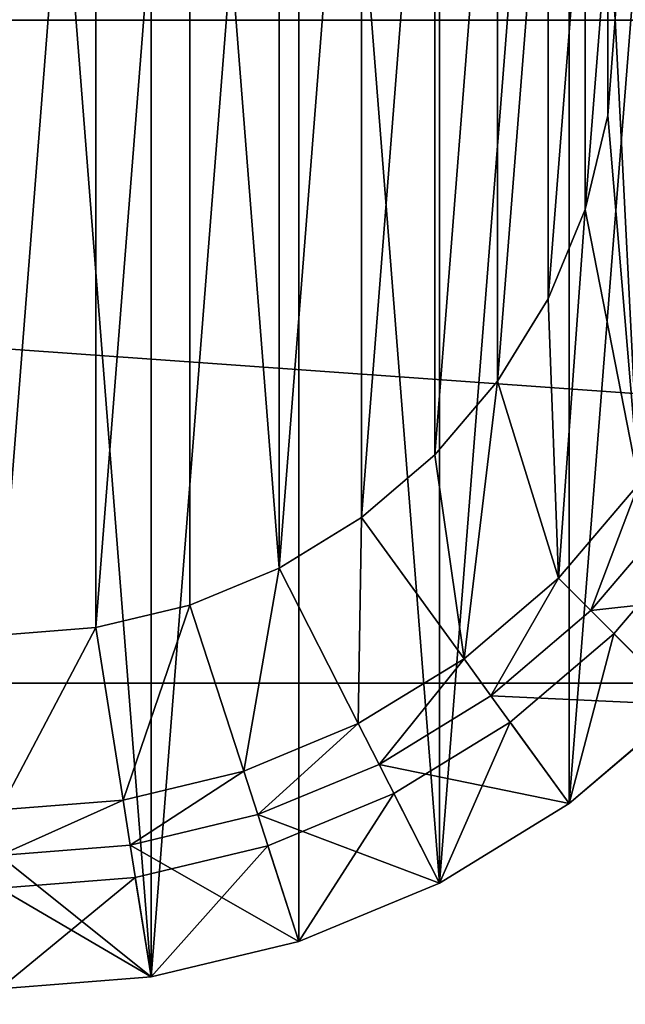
# Model space of a CAD drawing. Header units: centimetres. Extents: x -10.9 to 10.9, y -7.2 to 7.2.
# Tile 23 of 48: x 0.073 to 0.762, y -0.34 to 0.781. Entities that reach past the tile are written whole.
import ezdxf

# ---------------------------------------------------------------- set-up
doc = ezdxf.new("R2010")
doc.units = ezdxf.units.CM
doc.header["$LTSCALE"] = 2.54
doc.layers.get('0').update_dxf_attribs({"true_color": 0xff5454})

# ---------------------------------------------------------------- blocks, each defined once
blk = doc.blocks.new('Komponent#1')
at = {"color": 253, "true_color": 0x999999}
for p, q in [((1.8045, 1.1035), (1.7959, 0.9939)), ((1.8045, 1.1035, 1), (1.7959, 0.9939, 1)), ((1.8045, 1.1035, 1), (1.7959, 0.9939, 1)), ((1.8045, 1.1035), (1.7959, 0.9939)), ((1.7959, 0.9939), (1.7702, 0.8869)), ((1.7959, 0.9939, 1), (1.7702, 0.8869, 1)), ((1.7959, 0.9939, 1), (1.7702, 0.8869, 1)), ((1.7959, 0.9939), (1.7702, 0.8869)), ((1.7959, 0.9939), (1.7959, 0.9939, 1)), ((1.7959, 0.9939), (1.7959, 0.9939, 1)), ((1.7702, 0.8869), (1.7281, 0.7853)), ((1.7702, 0.8869, 1), (1.7281, 0.7853, 1)), ((1.7702, 0.8869, 1), (1.7281, 0.7853, 1)), ((1.7702, 0.8869), (1.7281, 0.7853)), ((1.7702, 0.8869), (1.7702, 0.8869, 1)), ((1.7702, 0.8869), (1.7702, 0.8869, 1)), ((1.7281, 0.7853), (1.6706, 0.6915)), ((1.7281, 0.7853, 1), (1.6706, 0.6915, 1)), ((1.7281, 0.7853, 1), (1.6706, 0.6915, 1)), ((1.7281, 0.7853), (1.6706, 0.6915)), ((1.7281, 0.7853), (1.7281, 0.7853, 1)), ((1.7281, 0.7853), (1.7281, 0.7853, 1)), ((1.6706, 0.6915), (1.5992, 0.6078)), ((1.6706, 0.6915, 1), (1.5992, 0.6078, 1)), ((1.6706, 0.6915, 1), (1.5992, 0.6078, 1)), ((1.6706, 0.6915), (1.5992, 0.6078)), ((1.6706, 0.6915), (1.6706, 0.6915, 1)), ((1.6706, 0.6915), (1.6706, 0.6915, 1)), ((1.5992, 0.6078), (1.5155, 0.5364)), ((1.5992, 0.6078, 1), (1.5155, 0.5364, 1)), ((1.5992, 0.6078, 1), (1.5155, 0.5364, 1)), ((1.5992, 0.6078), (1.5155, 0.5364)), ((1.5992, 0.6078), (1.5992, 0.6078, 1)), ((1.5992, 0.6078), (1.5992, 0.6078, 1)), ((1.7398, 0.4673), (1.8315, 0.5746)), ((1.7398, 0.4673), (1.8315, 0.5746)), ((1.7766, 0.4305, 0.05), (1.8736, 0.544, 0.05)), ((1.7766, 0.4305, 0.05), (1.8736, 0.544, 0.05)), ((1.5155, 0.5364), (1.4218, 0.4789)), ((1.5155, 0.5364, 1), (1.4218, 0.4789, 1)), ((1.5155, 0.5364, 1), (1.4218, 0.4789, 1)), ((1.5155, 0.5364), (1.4218, 0.4789)), ((1.5155, 0.5364), (1.5155, 0.5364, 1)), ((1.5155, 0.5364), (1.5155, 0.5364, 1)), ((1.8029, 0.4042, 4.1773), (1.9037, 0.5222, 4.1773)), ((1.8029, 0.4042, 4.1773), (1.9037, 0.5222, 4.1773)), ((1.8029, 0.4042, 4.2773), (1.9037, 0.5222, 4.2773)), ((1.8029, 0.4042, 4.2773), (1.9037, 0.5222, 4.2773)), ((1.4218, 0.4789), (1.3201, 0.4368)), ((1.4218, 0.4789, 1), (1.3201, 0.4368, 1)), ((1.4218, 0.4789, 1), (1.3201, 0.4368, 1)), ((1.4218, 0.4789), (1.3201, 0.4368)), ((1.4218, 0.4789), (1.4218, 0.4789, 1)), ((1.4218, 0.4789), (1.4218, 0.4789, 1)), ((1.6324, 0.3756), (1.7398, 0.4673)), ((1.6324, 0.3756), (1.7398, 0.4673)), ((1.7766, 0.4305, 0.05), (1.7398, 0.4673)), ((1.7766, 0.4305, 0.05), (1.7398, 0.4673)), ((1.3201, 0.4368), (1.2132, 0.4112)), ((1.3201, 0.4368, 1), (1.2132, 0.4112, 1)), ((1.3201, 0.4368, 1), (1.2132, 0.4112, 1)), ((1.3201, 0.4368), (1.2132, 0.4112)), ((1.3201, 0.4368), (1.3201, 0.4368, 1)), ((1.3201, 0.4368), (1.3201, 0.4368, 1)), ((1.663, 0.3335, 0.05), (1.7766, 0.4305, 0.05)), ((1.663, 0.3335, 0.05), (1.7766, 0.4305, 0.05)), ((1.8838, 0.3232, 4.1773), (1.7766, 0.4305, 0.05)), ((1.8838, 0.3232, 4.1773), (1.7766, 0.4305, 0.05)), ((1.2132, 0.4112), (1.1035, 0.4025)), ((1.2132, 0.4112, 1), (1.1035, 0.4025, 1)), ((1.2132, 0.4112, 1), (1.1035, 0.4025, 1)), ((1.2132, 0.4112), (1.1035, 0.4025)), ((1.2132, 0.4112), (1.2132, 0.4112, 1)), ((1.2132, 0.4112), (1.2132, 0.4112, 1)), ((1.6849, 0.3034, 4.1773), (1.8029, 0.4042, 4.1773)), ((1.6849, 0.3034, 4.1773), (1.8029, 0.4042, 4.1773)), ((1.6849, 0.3034, 4.2773), (1.8029, 0.4042, 4.2773)), ((1.6849, 0.3034, 4.2773), (1.8029, 0.4042, 4.2773)), ((1.512, 0.3018), (1.6324, 0.3756)), ((1.512, 0.3018), (1.6324, 0.3756)), ((1.6324, 0.3756), (1.663, 0.3335, 0.05)), ((1.6324, 0.3756), (1.663, 0.3335, 0.05)), ((1.5356, 0.2554, 0.05), (1.663, 0.3335, 0.05)), ((1.5356, 0.2554, 0.05), (1.663, 0.3335, 0.05)), ((1.7522, 0.2108, 4.1773), (1.663, 0.3335, 0.05)), ((1.7522, 0.2108, 4.1773), (1.663, 0.3335, 0.05)), ((1.7522, 0.2108, 4.1773), (1.8838, 0.3232, 4.1773)), ((1.7522, 0.2108, 4.1773), (1.8838, 0.3232, 4.1773)), ((1.7522, 0.2108, 4.2773), (1.8838, 0.3232, 4.2773)), ((1.7522, 0.2108, 6.4773), (1.8838, 0.3232, 6.4773)), ((1.7522, 0.2108, 4.2773), (1.8838, 0.3232, 4.2773)), ((1.7522, 0.2108, 6.4773), (1.8838, 0.3232, 6.4773)), ((1.5525, 0.2223, 4.1773), (1.6849, 0.3034, 4.1773)), ((1.5525, 0.2223, 4.1773), (1.6849, 0.3034, 4.1773)), ((1.5525, 0.2223, 4.2773), (1.6849, 0.3034, 4.2773)), ((1.5525, 0.2223, 4.2773), (1.6849, 0.3034, 4.2773)), ((1.3816, 0.2477), (1.512, 0.3018)), ((1.3816, 0.2477), (1.512, 0.3018)), ((1.5356, 0.2554, 0.05), (1.512, 0.3018)), ((1.5356, 0.2554, 0.05), (1.512, 0.3018)), ((1.2443, 0.2148), (1.3816, 0.2477)), ((1.2443, 0.2148), (1.3816, 0.2477)), ((1.3977, 0.1983, 0.05), (1.3816, 0.2477)), ((1.3977, 0.1983, 0.05), (1.3816, 0.2477)), ((1.3977, 0.1983, 0.05), (1.5356, 0.2554, 0.05)), ((1.3977, 0.1983, 0.05), (1.5356, 0.2554, 0.05)), ((1.6045, 0.1203, 4.1773), (1.5356, 0.2554, 0.05)), ((1.6045, 0.1203, 4.1773), (1.5356, 0.2554, 0.05)), ((1.1035, 0.2037), (1.2443, 0.2148)), ((1.1035, 0.2037), (1.2443, 0.2148)), ((1.2524, 0.1634, 0.05), (1.2443, 0.2148)), ((1.2524, 0.1634, 0.05), (1.2443, 0.2148)), ((1.4092, 0.1629, 4.1773), (1.5525, 0.2223, 4.1773)), ((1.4092, 0.1629, 4.1773), (1.5525, 0.2223, 4.1773)), ((1.4092, 0.1629, 4.2773), (1.5525, 0.2223, 4.2773)), ((1.4092, 0.1629, 4.2773), (1.5525, 0.2223, 4.2773)), ((1.6045, 0.1203, 4.1773), (1.7522, 0.2108, 4.1773)), ((1.6045, 0.1203, 4.1773), (1.7522, 0.2108, 4.1773)), ((1.6045, 0.1203, 4.2773), (1.7522, 0.2108, 4.2773)), ((1.6045, 0.1203, 6.4773), (1.7522, 0.2108, 6.4773)), ((1.6045, 0.1203, 4.2773), (1.7522, 0.2108, 4.2773)), ((1.6045, 0.1203, 6.4773), (1.7522, 0.2108, 6.4773)), ((1.2524, 0.1634, 0.05), (1.3977, 0.1983, 0.05)), ((1.2524, 0.1634, 0.05), (1.3977, 0.1983, 0.05)), ((1.4445, 0.054, 4.1773), (1.3977, 0.1983, 0.05)), ((1.4445, 0.054, 4.1773), (1.3977, 0.1983, 0.05)), ((1.1035, 0.1517, 0.05), (1.2524, 0.1634, 0.05)), ((1.1035, 0.1517, 0.05), (1.2524, 0.1634, 0.05)), ((1.2761, 0.0136, 4.1773), (1.2524, 0.1634, 0.05)), ((1.2761, 0.0136, 4.1773), (1.2524, 0.1634, 0.05)), ((1.2582, 0.1267, 4.1773), (1.4092, 0.1629, 4.1773)), ((1.2582, 0.1267, 4.1773), (1.4092, 0.1629, 4.1773)), ((1.2582, 0.1267, 4.2773), (1.4092, 0.1629, 4.2773)), ((1.2582, 0.1267, 4.2773), (1.4092, 0.1629, 4.2773)), ((1.1035, 0.1145, 4.1773), (1.2582, 0.1267, 4.1773)), ((1.1035, 0.1145, 4.1773), (1.2582, 0.1267, 4.1773)), ((1.1035, 0.1145, 4.2773), (1.2582, 0.1267, 4.2773)), ((1.1035, 0.1145, 4.2773), (1.2582, 0.1267, 4.2773)), ((1.4445, 0.054, 4.1773), (1.6045, 0.1203, 4.1773)), ((1.4445, 0.054, 4.1773), (1.6045, 0.1203, 4.1773)), ((1.4445, 0.054, 4.2773), (1.6045, 0.1203, 4.2773)), ((1.4445, 0.054, 6.4773), (1.6045, 0.1203, 6.4773)), ((1.4445, 0.054, 4.2773), (1.6045, 0.1203, 4.2773)), ((1.4445, 0.054, 6.4773), (1.6045, 0.1203, 6.4773)), ((1.2761, 0.0136, 4.1773), (1.4445, 0.054, 4.1773)), ((1.2761, 0.0136, 4.1773), (1.4445, 0.054, 4.1773)), ((1.2761, 0.0136, 4.2773), (1.4445, 0.054, 4.2773)), ((1.2761, 0.0136, 6.4773), (1.4445, 0.054, 6.4773)), ((1.2761, 0.0136, 4.2773), (1.4445, 0.054, 4.2773)), ((1.2761, 0.0136, 6.4773), (1.4445, 0.054, 6.4773)), ((1.1035, 0, 4.1773), (1.2761, 0.0136, 4.1773)), ((1.1035, 0, 4.1773), (1.2761, 0.0136, 4.1773)), ((1.1035, 0, 4.2773), (1.2761, 0.0136, 4.2773)), ((1.1035, 0, 6.4773), (1.2761, 0.0136, 6.4773)), ((1.1035, 0, 4.2773), (1.2761, 0.0136, 4.2773)), ((1.1035, 0, 6.4773), (1.2761, 0.0136, 6.4773))]:
    blk.add_line(p, q, dxfattribs=at)
at = {"color": 0}
for p, q in [((1.8029, 0.4042, 4.1773), (1.8029, 0.4042, 4.2773)), ((1.8029, 0.4042, 4.1773), (1.8029, 0.4042, 4.2773)), ((1.6849, 0.3034, 4.1773), (1.6849, 0.3034, 4.2773)), ((1.6849, 0.3034, 4.1773), (1.6849, 0.3034, 4.2773)), ((1.5525, 0.2223, 4.1773), (1.5525, 0.2223, 4.2773)), ((1.5525, 0.2223, 4.1773), (1.5525, 0.2223, 4.2773)), ((1.7522, 0.2108, 4.2773), (1.7522, 0.2108, 6.4773)), ((1.7522, 0.2108, 4.2773), (1.7522, 0.2108, 6.4773)), ((1.4092, 0.1629, 4.1773), (1.4092, 0.1629, 4.2773)), ((1.4092, 0.1629, 4.1773), (1.4092, 0.1629, 4.2773)), ((1.2582, 0.1267, 4.1773), (1.2582, 0.1267, 4.2773)), ((1.2582, 0.1267, 4.1773), (1.2582, 0.1267, 4.2773)), ((1.6045, 0.1203, 4.2773), (1.6045, 0.1203, 6.4773)), ((1.6045, 0.1203, 4.2773), (1.6045, 0.1203, 6.4773)), ((1.4445, 0.054, 4.2773), (1.4445, 0.054, 6.4773)), ((1.4445, 0.054, 4.2773), (1.4445, 0.054, 6.4773)), ((1.2761, 0.0136, 4.2773), (1.2761, 0.0136, 6.4773)), ((1.2761, 0.0136, 4.2773), (1.2761, 0.0136, 6.4773))]:
    blk.add_line(p, q, dxfattribs=at)
at = {"color": 253, "true_color": 0x999999}
mesh = blk.add_polyface(dxfattribs=at)
corners = [(0.0136, 0.9309, 4.1773), (0.0136, 1.2761, 4.1773), (0, 1.1035, 4.1773), (0.054, 0.7625, 4.1773), (0.054, 1.4445, 4.1773), (0.1203, 0.6025, 4.1773), (0.1145, 1.1035, 4.1773), (0.1267, 0.9488, 4.1773), (0.2108, 0.4549, 4.1773), (0.1629, 0.7979, 4.1773), (0.2223, 0.6545, 4.1773), (0.3232, 0.3232, 4.1773), (0.3034, 0.5222, 4.1773), (0.4042, 0.4042, 4.1773), (0.4549, 0.2108, 4.1773), (0.5222, 0.3034, 4.1773), (0.6025, 0.1203, 4.1773), (0.6545, 0.2223, 4.1773), (0.7625, 0.054, 4.1773), (0.7979, 0.1629, 4.1773), (0.9309, 0.0136, 4.1773), (0.9488, 0.1267, 4.1773), (1.1035, 0, 4.1773), (1.1035, 0.1145, 4.1773), (1.2761, 0.0136, 4.1773), (1.2582, 0.1267, 4.1773), (1.4092, 0.1629, 4.1773), (1.4445, 0.054, 4.1773), (1.5525, 0.2223, 4.1773), (1.6045, 0.1203, 4.1773), (1.6849, 0.3034, 4.1773), (1.7522, 0.2108, 4.1773), (1.8029, 0.4042, 4.1773), (1.8838, 0.3232, 4.1773), (1.9037, 0.5222, 4.1773), (1.9963, 0.4549, 4.1773), (1.9848, 0.6545, 4.1773), (2.0442, 0.7979, 4.1773), (2.0868, 0.6025, 4.1773), (2.0804, 0.9488, 4.1773), (2.0926, 1.1035, 4.1773), (2.153, 0.7625, 4.1773), (0.1203, 1.6045, 4.1773), (0.1267, 1.2582, 4.1773), (0.2108, 1.7522, 4.1773), (0.1629, 1.4092, 4.1773), (0.2223, 1.5525, 4.1773), (0.3232, 1.8838, 4.1773), (0.3034, 1.6849, 4.1773), (0.4042, 1.8029, 4.1773), (0.4549, 1.9963, 4.1773), (0.5222, 1.9037, 4.1773), (0.6025, 2.0868, 4.1773), (0.6545, 1.9848, 4.1773), (0.7625, 2.153, 4.1773), (0.7979, 2.0442, 4.1773), (0.9309, 2.1935, 4.1773), (0.9488, 2.0804, 4.1773), (1.1035, 2.207, 4.1773), (1.1035, 2.0926, 4.1773), (1.2582, 2.0804, 4.1773), (1.2761, 2.1935, 4.1773), (1.4092, 2.0442, 4.1773), (1.4445, 2.153, 4.1773), (1.5525, 1.9848, 4.1773), (1.6045, 2.0868, 4.1773), (1.6849, 1.9037, 4.1773), (1.7522, 1.9963, 4.1773), (1.8029, 1.8029, 4.1773), (1.8838, 1.8838, 4.1773), (1.9037, 1.6849, 4.1773), (1.9963, 1.7522, 4.1773), (1.9848, 1.5525, 4.1773), (2.0442, 1.4092, 4.1773), (2.0868, 1.6045, 4.1773), (2.0804, 1.2582, 4.1773), (2.153, 1.4445, 4.1773), (2.1935, 0.9309, 4.1773), (2.1935, 1.2761, 4.1773), (2.207, 1.1035, 4.1773)]
mesh.append_faces([[corners[k] for k in face] for face in [(0, 1, 2), (78, 77, 79)]], dxfattribs={"vtx0": -1, "color": 253})
mesh.append_faces([[corners[k] for k in face] for face in [(1, 3, 4), (6, 5, 7), (7, 8, 9), (9, 8, 10), (10, 11, 12), (12, 11, 13), (13, 14, 15), (15, 16, 17), (17, 18, 19), (19, 20, 21), (21, 22, 23), (23, 24, 25), (25, 24, 26), (26, 27, 28), (28, 29, 30), (30, 31, 32), (32, 33, 34), (34, 35, 36), (36, 35, 37), (37, 38, 39), (39, 38, 40), (42, 43, 44), (44, 46, 47), (47, 49, 50), (50, 51, 52), (52, 53, 54), (54, 55, 56), (56, 57, 58), (58, 60, 61), (61, 62, 63), (63, 64, 65), (65, 66, 67), (67, 68, 69), (69, 70, 71), (71, 73, 74), (74, 40, 76), (76, 77, 78)]], dxfattribs={"vtx0": -1, "vtx1": -1, "color": 253})
mesh.append_faces([[corners[k] for k in face] for face in [(4, 5, 6), (76, 40, 41)]], dxfattribs={"vtx0": -1, "vtx1": -1, "vtx2": -1, "color": 253})
mesh.append_faces([[corners[k] for k in face] for face in [(1, 0, 3), (4, 3, 5), (7, 5, 8), (10, 8, 11), (13, 11, 14), (15, 14, 16), (17, 16, 18), (19, 18, 20), (21, 20, 22), (23, 22, 24), (26, 24, 27), (28, 27, 29), (30, 29, 31), (32, 31, 33), (34, 33, 35), (37, 35, 38), (40, 38, 41), (6, 42, 4), (42, 6, 43), (44, 43, 45), (44, 45, 46), (47, 46, 48), (47, 48, 49), (50, 49, 51), (52, 51, 53), (54, 53, 55), (56, 55, 57), (58, 57, 59), (58, 59, 60), (61, 60, 62), (63, 62, 64), (65, 64, 66), (67, 66, 68), (69, 68, 70), (71, 70, 72), (71, 72, 73), (74, 73, 75), (74, 75, 40), (76, 41, 77)]], dxfattribs={"vtx0": -1, "vtx2": -1, "color": 253})
mesh = blk.add_polyface(dxfattribs=at)
corners = [(0.0136, 1.2761, 4.2773), (0.0136, 0.9309, 4.2773), (0, 1.1035, 4.2773), (0.054, 1.4445, 4.2773), (0.054, 0.7625, 4.2773), (0.1203, 1.6045, 4.2773), (0.1145, 1.1035, 4.2773), (0.1267, 1.2582, 4.2773), (0.2108, 1.7522, 4.2773), (0.1629, 1.4092, 4.2773), (0.2223, 1.5525, 4.2773), (0.3232, 1.8838, 4.2773), (0.3034, 1.6849, 4.2773), (0.4042, 1.8029, 4.2773), (0.4549, 1.9963, 4.2773), (0.5222, 1.9037, 4.2773), (0.6025, 2.0868, 4.2773), (0.6545, 1.9848, 4.2773), (0.7625, 2.153, 4.2773), (0.7979, 2.0442, 4.2773), (0.9309, 2.1935, 4.2773), (0.9488, 2.0804, 4.2773), (1.1035, 2.207, 4.2773), (1.1035, 2.0926, 4.2773), (1.2761, 2.1935, 4.2773), (1.2582, 2.0804, 4.2773), (1.4092, 2.0442, 4.2773), (1.4445, 2.153, 4.2773), (1.5525, 1.9848, 4.2773), (1.6045, 2.0868, 4.2773), (1.6849, 1.9037, 4.2773), (1.7522, 1.9963, 4.2773), (1.8029, 1.8029, 4.2773), (1.8838, 1.8838, 4.2773), (1.9037, 1.6849, 4.2773), (1.9963, 1.7522, 4.2773), (1.9848, 1.5525, 4.2773), (2.0442, 1.4092, 4.2773), (2.0868, 1.6045, 4.2773), (2.0804, 1.2582, 4.2773), (2.0926, 1.1035, 4.2773), (2.153, 1.4445, 4.2773), (0.1203, 0.6025, 4.2773), (0.1267, 0.9488, 4.2773), (0.2108, 0.4549, 4.2773), (0.1629, 0.7979, 4.2773), (0.2223, 0.6545, 4.2773), (0.3232, 0.3232, 4.2773), (0.3034, 0.5222, 4.2773), (0.4042, 0.4042, 4.2773), (0.4549, 0.2108, 4.2773), (0.5222, 0.3034, 4.2773), (0.6025, 0.1203, 4.2773), (0.6545, 0.2223, 4.2773), (0.7625, 0.054, 4.2773), (0.7979, 0.1629, 4.2773), (0.9309, 0.0136, 4.2773), (0.9488, 0.1267, 4.2773), (1.1035, 0, 4.2773), (1.1035, 0.1145, 4.2773), (1.2582, 0.1267, 4.2773), (1.2761, 0.0136, 4.2773), (1.4092, 0.1629, 4.2773), (1.4445, 0.054, 4.2773), (1.5525, 0.2223, 4.2773), (1.6045, 0.1203, 4.2773), (1.6849, 0.3034, 4.2773), (1.7522, 0.2108, 4.2773), (1.8029, 0.4042, 4.2773), (1.8838, 0.3232, 4.2773), (1.9037, 0.5222, 4.2773), (1.9963, 0.4549, 4.2773), (1.9848, 0.6545, 4.2773), (2.0442, 0.7979, 4.2773), (2.0868, 0.6025, 4.2773), (2.0804, 0.9488, 4.2773), (2.153, 0.7625, 4.2773), (2.1935, 1.2761, 4.2773), (2.1935, 0.9309, 4.2773), (2.207, 1.1035, 4.2773)]
mesh.append_faces([[corners[k] for k in face] for face in [(0, 1, 2), (78, 77, 79)]], dxfattribs={"vtx0": -1, "color": 253})
mesh.append_faces([[corners[k] for k in face] for face in [(1, 3, 4), (6, 5, 7), (7, 8, 9), (9, 8, 10), (10, 11, 12), (12, 11, 13), (13, 14, 15), (15, 16, 17), (17, 18, 19), (19, 20, 21), (21, 22, 23), (23, 24, 25), (25, 24, 26), (26, 27, 28), (28, 29, 30), (30, 31, 32), (32, 33, 34), (34, 35, 36), (36, 35, 37), (37, 38, 39), (39, 38, 40), (42, 43, 44), (44, 46, 47), (47, 49, 50), (50, 51, 52), (52, 53, 54), (54, 55, 56), (56, 57, 58), (58, 60, 61), (61, 62, 63), (63, 64, 65), (65, 66, 67), (67, 68, 69), (69, 70, 71), (71, 73, 74), (74, 40, 76), (76, 77, 78)]], dxfattribs={"vtx0": -1, "vtx1": -1, "color": 253})
mesh.append_faces([[corners[k] for k in face] for face in [(4, 5, 6), (76, 40, 41)]], dxfattribs={"vtx0": -1, "vtx1": -1, "vtx2": -1, "color": 253})
mesh.append_faces([[corners[k] for k in face] for face in [(1, 0, 3), (4, 3, 5), (7, 5, 8), (10, 8, 11), (13, 11, 14), (15, 14, 16), (17, 16, 18), (19, 18, 20), (21, 20, 22), (23, 22, 24), (26, 24, 27), (28, 27, 29), (30, 29, 31), (32, 31, 33), (34, 33, 35), (37, 35, 38), (40, 38, 41), (6, 42, 4), (42, 6, 43), (44, 43, 45), (44, 45, 46), (47, 46, 48), (47, 48, 49), (50, 49, 51), (52, 51, 53), (54, 53, 55), (56, 55, 57), (58, 57, 59), (58, 59, 60), (61, 60, 62), (63, 62, 64), (65, 64, 66), (67, 66, 68), (69, 68, 70), (71, 70, 72), (71, 72, 73), (74, 73, 75), (74, 75, 40), (76, 41, 77)]], dxfattribs={"vtx0": -1, "vtx2": -1, "color": 253})
mesh = blk.add_polyface(dxfattribs=at)
corners = [(0.0136, 0.9309, 6.4773), (0.0136, 1.2761, 6.4773), (0, 1.1035, 6.4773), (0.054, 0.7625, 6.4773), (0.054, 1.4445, 6.4773), (0.1203, 0.6025, 6.4773), (0.1203, 1.6045, 6.4773), (0.2108, 0.4549, 6.4773), (0.2108, 1.7522, 6.4773), (0.3232, 0.3232, 6.4773), (0.3232, 1.8838, 6.4773), (0.4549, 1.9963, 6.4773), (0.4549, 0.2108, 6.4773), (0.6025, 2.0868, 6.4773), (0.6025, 0.1203, 6.4773), (0.7625, 0.054, 6.4773), (0.7625, 2.153, 6.4773), (0.9309, 0.0136, 6.4773), (0.9309, 2.1935, 6.4773), (1.1035, 2.207, 6.4773), (1.1035, 0, 6.4773), (1.2761, 0.0136, 6.4773), (1.2761, 2.1935, 6.4773), (1.4445, 2.153, 6.4773), (1.4445, 0.054, 6.4773), (1.6045, 0.1203, 6.4773), (1.6045, 2.0868, 6.4773), (1.7522, 1.9963, 6.4773), (1.7522, 0.2108, 6.4773), (1.8838, 1.8838, 6.4773), (1.8838, 0.3232, 6.4773), (1.9963, 0.4549, 6.4773), (1.9963, 1.7522, 6.4773), (2.0868, 0.6025, 6.4773), (2.0868, 1.6045, 6.4773), (2.153, 1.4445, 6.4773), (2.153, 0.7625, 6.4773), (2.1935, 1.2761, 6.4773), (2.1935, 0.9309, 6.4773), (2.207, 1.1035, 6.4773)]
mesh.append_faces([[corners[k] for k in face] for face in [(0, 1, 2), (37, 38, 39)]], dxfattribs={"vtx0": -1, "color": 253})
mesh.append_faces([[corners[k] for k in face] for face in [(1, 3, 4), (4, 5, 6), (6, 7, 8), (8, 9, 10), (10, 9, 11), (11, 12, 13), (13, 15, 16), (16, 17, 18), (18, 17, 19), (19, 21, 22), (22, 21, 23), (23, 25, 26), (26, 25, 27), (27, 28, 29), (29, 31, 32), (32, 33, 34), (34, 33, 35), (35, 36, 37)]], dxfattribs={"vtx0": -1, "vtx1": -1, "color": 253})
mesh.append_faces([[corners[k] for k in face] for face in [(1, 0, 3), (4, 3, 5), (6, 5, 7), (8, 7, 9), (11, 9, 12), (13, 12, 14), (13, 14, 15), (16, 15, 17), (19, 17, 20), (19, 20, 21), (23, 21, 24), (23, 24, 25), (27, 25, 28), (29, 28, 30), (29, 30, 31), (32, 31, 33), (35, 33, 36), (37, 36, 38)]], dxfattribs={"vtx0": -1, "vtx2": -1, "color": 253})
mesh = blk.add_polyface(dxfattribs=at)
corners = [(0.2148, 1.2443), (0.2148, 0.9628), (0.2037, 1.1035), (0.2477, 1.3816), (0.2477, 0.8255), (0.3018, 1.512), (0.3018, 0.695), (0.3756, 1.6324), (0.3756, 0.5746), (0.4025, 1.1035), (0.4112, 1.2132), (0.4673, 1.7398), (0.4368, 1.3201), (0.4789, 1.4218), (0.5746, 1.8315), (0.5364, 1.5155), (0.6078, 1.5992), (0.695, 1.9053), (0.6915, 1.6706), (0.7853, 1.7281), (0.8255, 1.9593), (0.8869, 1.7702), (0.9628, 1.9923), (0.9939, 1.7959), (1.1035, 2.0033), (1.1035, 1.8045), (1.2443, 1.9923), (1.2132, 1.7959), (1.3201, 1.7702), (1.3816, 1.9593), (1.4218, 1.7281), (1.512, 1.9053), (1.5155, 1.6706), (1.6324, 1.8315), (1.5992, 1.5992), (1.6706, 1.5155), (1.7398, 1.7398), (1.7281, 1.4218), (1.7702, 1.3201), (1.8315, 1.6324), (1.7959, 1.2132), (1.8045, 1.1035), (0.4112, 0.9939), (0.4673, 0.4673), (0.4368, 0.8869), (0.4789, 0.7853), (0.5746, 0.3756), (0.5364, 0.6915), (0.6078, 0.6078), (0.695, 0.3018), (0.6915, 0.5364), (0.7853, 0.4789), (0.8255, 0.2477), (0.8869, 0.4368), (0.9628, 0.2148), (0.9939, 0.4112), (1.1035, 0.2037), (1.1035, 0.4025), (1.2132, 0.4112), (1.2443, 0.2148), (1.3201, 0.4368), (1.3816, 0.2477), (1.4218, 0.4789), (1.512, 0.3018), (1.5155, 0.5364), (1.6324, 0.3756), (1.5992, 0.6078), (1.6706, 0.6915), (1.7398, 0.4673), (1.7281, 0.7853), (1.7702, 0.8869), (1.8315, 0.5746), (1.7959, 0.9939), (1.9053, 1.512), (1.9053, 0.695), (1.9593, 1.3816), (1.9593, 0.8255), (1.9923, 1.2443), (1.9923, 0.9628), (2.0033, 1.1035)]
mesh.append_faces([[corners[k] for k in face] for face in [(0, 1, 2), (78, 77, 79)]], dxfattribs={"vtx0": -1, "color": 253})
mesh.append_faces([[corners[k] for k in face] for face in [(1, 3, 4), (4, 5, 6), (6, 7, 8), (9, 7, 10), (10, 11, 12), (12, 11, 13), (13, 14, 15), (15, 14, 16), (16, 17, 18), (18, 17, 19), (19, 20, 21), (21, 22, 23), (23, 24, 25), (25, 26, 27), (27, 26, 28), (28, 29, 30), (30, 31, 32), (32, 33, 34), (34, 33, 35), (35, 36, 37), (37, 36, 38), (38, 39, 40), (40, 39, 41), (8, 42, 43), (42, 8, 9), (43, 45, 46), (46, 48, 49), (49, 51, 52), (52, 53, 54), (54, 55, 56), (56, 58, 59), (59, 60, 61), (61, 62, 63), (63, 64, 65), (65, 67, 68), (68, 70, 71), (71, 73, 74), (74, 75, 76), (76, 77, 78)]], dxfattribs={"vtx0": -1, "vtx1": -1, "color": 253})
mesh.append_faces([[corners[k] for k in face] for face in [(8, 7, 9), (71, 41, 39)]], dxfattribs={"vtx0": -1, "vtx1": -1, "vtx2": -1, "color": 253})
mesh.append_faces([[corners[k] for k in face] for face in [(1, 0, 3), (4, 3, 5), (6, 5, 7), (10, 7, 11), (13, 11, 14), (16, 14, 17), (19, 17, 20), (21, 20, 22), (23, 22, 24), (25, 24, 26), (28, 26, 29), (30, 29, 31), (32, 31, 33), (35, 33, 36), (38, 36, 39), (43, 42, 44), (43, 44, 45), (46, 45, 47), (46, 47, 48), (49, 48, 50), (49, 50, 51), (52, 51, 53), (54, 53, 55), (56, 55, 57), (56, 57, 58), (59, 58, 60), (61, 60, 62), (63, 62, 64), (65, 64, 66), (65, 66, 67), (68, 67, 69), (68, 69, 70), (71, 70, 72), (71, 72, 41), (71, 39, 73), (74, 73, 75), (76, 75, 77)]], dxfattribs={"vtx0": -1, "vtx2": -1, "color": 253})
mesh = blk.add_polyface(dxfattribs=at)
corners = [(0.4112, 1.2132, 1), (0.4112, 0.9939, 1), (0.4025, 1.1035, 1), (0.4368, 1.3201, 1), (0.4368, 0.8869, 1), (0.4789, 1.4218, 1), (0.4789, 0.7853, 1), (0.5364, 1.5155, 1), (0.5364, 0.6915, 1), (0.6078, 1.5992, 1), (0.6078, 0.6078, 1), (0.6915, 0.5364, 1), (0.6915, 1.6706, 1), (0.7853, 1.7281, 1), (0.7853, 0.4789, 1), (0.8869, 1.7702, 1), (0.8869, 0.4368, 1), (0.9939, 0.4112, 1), (0.9939, 1.7959, 1), (1.1035, 1.8045, 1), (1.1035, 0.4025, 1), (1.2132, 1.7959, 1), (1.2132, 0.4112, 1), (1.3201, 1.7702, 1), (1.3201, 0.4368, 1), (1.4218, 0.4789, 1), (1.4218, 1.7281, 1), (1.5155, 1.6706, 1), (1.5155, 0.5364, 1), (1.5992, 1.5992, 1), (1.5992, 0.6078, 1), (1.6706, 1.5155, 1), (1.6706, 0.6915, 1), (1.7281, 1.4218, 1), (1.7281, 0.7853, 1), (1.7702, 1.3201, 1), (1.7702, 0.8869, 1), (1.7959, 1.2132, 1), (1.7959, 0.9939, 1), (1.8045, 1.1035, 1)]
mesh.append_faces([[corners[k] for k in face] for face in [(0, 1, 2), (38, 37, 39)]], dxfattribs={"vtx0": -1, "color": 253})
mesh.append_faces([[corners[k] for k in face] for face in [(1, 3, 4), (4, 5, 6), (6, 7, 8), (8, 9, 10), (10, 9, 11), (11, 13, 14), (14, 15, 16), (16, 15, 17), (17, 19, 20), (20, 21, 22), (22, 23, 24), (24, 23, 25), (25, 27, 28), (28, 29, 30), (30, 31, 32), (32, 33, 34), (34, 35, 36), (36, 37, 38)]], dxfattribs={"vtx0": -1, "vtx1": -1, "color": 253})
mesh.append_faces([[corners[k] for k in face] for face in [(1, 0, 3), (4, 3, 5), (6, 5, 7), (8, 7, 9), (11, 9, 12), (11, 12, 13), (14, 13, 15), (17, 15, 18), (17, 18, 19), (20, 19, 21), (22, 21, 23), (25, 23, 26), (25, 26, 27), (28, 27, 29), (30, 29, 31), (32, 31, 33), (34, 33, 35), (36, 35, 37)]], dxfattribs={"vtx0": -1, "vtx2": -1, "color": 253})
mesh = blk.add_polyface(dxfattribs=at)
corners = [(1.8045, 1.1035, 1), (1.7959, 0.9939), (1.7959, 0.9939, 1), (1.8045, 1.1035)]
mesh.append_faces([[corners[k] for k in face] for face in [(0, 1, 2), (1, 0, 3)]], dxfattribs={"vtx0": -1, "color": 253})
mesh = blk.add_polyface(dxfattribs=at)
corners = [(1.7959, 0.9939, 1), (1.7702, 0.8869), (1.7702, 0.8869, 1), (1.7959, 0.9939)]
mesh.append_faces([[corners[k] for k in face] for face in [(0, 1, 2), (1, 0, 3)]], dxfattribs={"vtx0": -1, "color": 253})
mesh = blk.add_polyface(dxfattribs=at)
corners = [(1.7702, 0.8869, 1), (1.7281, 0.7853), (1.7281, 0.7853, 1), (1.7702, 0.8869)]
mesh.append_faces([[corners[k] for k in face] for face in [(0, 1, 2), (1, 0, 3)]], dxfattribs={"vtx0": -1, "color": 253})
mesh = blk.add_polyface(dxfattribs=at)
corners = [(1.7281, 0.7853, 1), (1.6706, 0.6915), (1.6706, 0.6915, 1), (1.7281, 0.7853)]
mesh.append_faces([[corners[k] for k in face] for face in [(0, 1, 2), (1, 0, 3)]], dxfattribs={"vtx0": -1, "color": 253})
mesh = blk.add_polyface(dxfattribs=at)
corners = [(1.6706, 0.6915, 1), (1.5992, 0.6078), (1.5992, 0.6078, 1), (1.6706, 0.6915)]
mesh.append_faces([[corners[k] for k in face] for face in [(0, 1, 2), (1, 0, 3)]], dxfattribs={"vtx0": -1, "color": 253})
mesh = blk.add_polyface(dxfattribs=at)
corners = [(1.5155, 0.5364, 1), (1.5992, 0.6078), (1.5155, 0.5364), (1.5992, 0.6078, 1)]
mesh.append_faces([[corners[k] for k in face] for face in [(0, 1, 2), (1, 0, 3)]], dxfattribs={"vtx0": -1, "color": 253})
mesh = blk.add_polyface(dxfattribs=at)
corners = [(1.8315, 0.5746), (1.7766, 0.4305, 0.05), (1.7398, 0.4673), (1.8736, 0.544, 0.05)]
mesh.append_faces([[corners[k] for k in face] for face in [(0, 1, 2), (1, 0, 3)]], dxfattribs={"vtx0": -1, "color": 253})
mesh = blk.add_polyface(dxfattribs=at)
corners = [(1.7766, 0.4305, 0.05), (1.9963, 0.4549, 4.1773), (1.8838, 0.3232, 4.1773), (1.8736, 0.544, 0.05)]
mesh.append_faces([[corners[k] for k in face] for face in [(0, 1, 2), (1, 0, 3)]], dxfattribs={"vtx0": -1, "color": 253})
mesh = blk.add_polyface(dxfattribs=at)
corners = [(1.4218, 0.4789, 1), (1.5155, 0.5364), (1.4218, 0.4789), (1.5155, 0.5364, 1)]
mesh.append_faces([[corners[k] for k in face] for face in [(0, 1, 2), (1, 0, 3)]], dxfattribs={"vtx0": -1, "color": 253})
mesh = blk.add_polyface(dxfattribs=at)
corners = [(1.9037, 0.5222, 4.1773), (1.8029, 0.4042, 4.2773), (1.8029, 0.4042, 4.1773), (1.9037, 0.5222, 4.2773)]
mesh.append_faces([[corners[k] for k in face] for face in [(0, 1, 2), (1, 0, 3)]], dxfattribs={"vtx0": -1, "color": 253})
mesh = blk.add_polyface(dxfattribs=at)
corners = [(1.3201, 0.4368, 1), (1.4218, 0.4789), (1.3201, 0.4368), (1.4218, 0.4789, 1)]
mesh.append_faces([[corners[k] for k in face] for face in [(0, 1, 2), (1, 0, 3)]], dxfattribs={"vtx0": -1, "color": 253})
mesh = blk.add_polyface(dxfattribs=at)
corners = [(1.7398, 0.4673), (1.663, 0.3335, 0.05), (1.6324, 0.3756), (1.7766, 0.4305, 0.05)]
mesh.append_faces([[corners[k] for k in face] for face in [(0, 1, 2), (1, 0, 3)]], dxfattribs={"vtx0": -1, "color": 253})
mesh = blk.add_polyface(dxfattribs=at)
corners = [(1.2132, 0.4112, 1), (1.3201, 0.4368), (1.2132, 0.4112), (1.3201, 0.4368, 1)]
mesh.append_faces([[corners[k] for k in face] for face in [(0, 1, 2), (1, 0, 3)]], dxfattribs={"vtx0": -1, "color": 253})
mesh = blk.add_polyface(dxfattribs=at)
corners = [(1.8838, 0.3232, 4.1773), (1.663, 0.3335, 0.05), (1.7766, 0.4305, 0.05), (1.7522, 0.2108, 4.1773)]
mesh.append_faces([[corners[k] for k in face] for face in [(0, 1, 2), (1, 0, 3)]], dxfattribs={"vtx0": -1, "color": 253})
mesh = blk.add_polyface(dxfattribs=at)
corners = [(1.1035, 0.4025, 1), (1.2132, 0.4112), (1.1035, 0.4025), (1.2132, 0.4112, 1)]
mesh.append_faces([[corners[k] for k in face] for face in [(0, 1, 2), (1, 0, 3)]], dxfattribs={"vtx0": -1, "color": 253})
mesh = blk.add_polyface(dxfattribs=at)
corners = [(1.8029, 0.4042, 4.2773), (1.6849, 0.3034, 4.1773), (1.8029, 0.4042, 4.1773), (1.6849, 0.3034, 4.2773)]
mesh.append_faces([[corners[k] for k in face] for face in [(0, 1, 2), (1, 0, 3)]], dxfattribs={"vtx0": -1, "color": 253})
mesh = blk.add_polyface(dxfattribs=at)
corners = [(1.6324, 0.3756), (1.5356, 0.2554, 0.05), (1.512, 0.3018), (1.663, 0.3335, 0.05)]
mesh.append_faces([[corners[k] for k in face] for face in [(0, 1, 2), (1, 0, 3)]], dxfattribs={"vtx0": -1, "color": 253})
mesh = blk.add_polyface(dxfattribs=at)
corners = [(1.7522, 0.2108, 4.1773), (1.5356, 0.2554, 0.05), (1.663, 0.3335, 0.05), (1.6045, 0.1203, 4.1773)]
mesh.append_faces([[corners[k] for k in face] for face in [(0, 1, 2), (1, 0, 3)]], dxfattribs={"vtx0": -1, "color": 253})
mesh = blk.add_polyface(dxfattribs=at)
corners = [(1.8838, 0.3232, 6.4773), (1.7522, 0.2108, 4.2773), (1.8838, 0.3232, 4.2773), (1.7522, 0.2108, 6.4773)]
mesh.append_faces([[corners[k] for k in face] for face in [(0, 1, 2), (1, 0, 3)]], dxfattribs={"vtx0": -1, "color": 253})
mesh = blk.add_polyface(dxfattribs=at)
corners = [(1.6849, 0.3034, 4.2773), (1.5525, 0.2223, 4.1773), (1.6849, 0.3034, 4.1773), (1.5525, 0.2223, 4.2773)]
mesh.append_faces([[corners[k] for k in face] for face in [(0, 1, 2), (1, 0, 3)]], dxfattribs={"vtx0": -1, "color": 253})
mesh = blk.add_polyface(dxfattribs=at)
corners = [(1.512, 0.3018), (1.3977, 0.1983, 0.05), (1.3816, 0.2477), (1.5356, 0.2554, 0.05)]
mesh.append_faces([[corners[k] for k in face] for face in [(0, 1, 2), (1, 0, 3)]], dxfattribs={"vtx0": -1, "color": 253})
mesh = blk.add_polyface(dxfattribs=at)
corners = [(1.3816, 0.2477), (1.2524, 0.1634, 0.05), (1.2443, 0.2148), (1.3977, 0.1983, 0.05)]
mesh.append_faces([[corners[k] for k in face] for face in [(0, 1, 2), (1, 0, 3)]], dxfattribs={"vtx0": -1, "color": 253})
mesh = blk.add_polyface(dxfattribs=at)
corners = [(1.6045, 0.1203, 4.1773), (1.3977, 0.1983, 0.05), (1.5356, 0.2554, 0.05), (1.4445, 0.054, 4.1773)]
mesh.append_faces([[corners[k] for k in face] for face in [(0, 1, 2), (1, 0, 3)]], dxfattribs={"vtx0": -1, "color": 253})
mesh = blk.add_polyface(dxfattribs=at)
corners = [(1.2443, 0.2148), (1.1035, 0.1517, 0.05), (1.1035, 0.2037), (1.2524, 0.1634, 0.05)]
mesh.append_faces([[corners[k] for k in face] for face in [(0, 1, 2), (1, 0, 3)]], dxfattribs={"vtx0": -1, "color": 253})
mesh = blk.add_polyface(dxfattribs=at)
corners = [(1.5525, 0.2223, 4.2773), (1.4092, 0.1629, 4.1773), (1.5525, 0.2223, 4.1773), (1.4092, 0.1629, 4.2773)]
mesh.append_faces([[corners[k] for k in face] for face in [(0, 1, 2), (1, 0, 3)]], dxfattribs={"vtx0": -1, "color": 253})
mesh = blk.add_polyface(dxfattribs=at)
corners = [(1.7522, 0.2108, 6.4773), (1.6045, 0.1203, 4.2773), (1.7522, 0.2108, 4.2773), (1.6045, 0.1203, 6.4773)]
mesh.append_faces([[corners[k] for k in face] for face in [(0, 1, 2), (1, 0, 3)]], dxfattribs={"vtx0": -1, "color": 253})
mesh = blk.add_polyface(dxfattribs=at)
corners = [(1.4445, 0.054, 4.1773), (1.2524, 0.1634, 0.05), (1.3977, 0.1983, 0.05), (1.2761, 0.0136, 4.1773)]
mesh.append_faces([[corners[k] for k in face] for face in [(0, 1, 2), (1, 0, 3)]], dxfattribs={"vtx0": -1, "color": 253})
mesh = blk.add_polyface(dxfattribs=at)
corners = [(1.2761, 0.0136, 4.1773), (1.1035, 0.1517, 0.05), (1.2524, 0.1634, 0.05), (1.1035, 0, 4.1773)]
mesh.append_faces([[corners[k] for k in face] for face in [(0, 1, 2), (1, 0, 3)]], dxfattribs={"vtx0": -1, "color": 253})
mesh = blk.add_polyface(dxfattribs=at)
corners = [(1.4092, 0.1629, 4.2773), (1.2582, 0.1267, 4.1773), (1.4092, 0.1629, 4.1773), (1.2582, 0.1267, 4.2773)]
mesh.append_faces([[corners[k] for k in face] for face in [(0, 1, 2), (1, 0, 3)]], dxfattribs={"vtx0": -1, "color": 253})
mesh = blk.add_polyface(dxfattribs=at)
corners = [(1.2582, 0.1267, 4.2773), (1.1035, 0.1145, 4.1773), (1.2582, 0.1267, 4.1773), (1.1035, 0.1145, 4.2773)]
mesh.append_faces([[corners[k] for k in face] for face in [(0, 1, 2), (1, 0, 3)]], dxfattribs={"vtx0": -1, "color": 253})
mesh = blk.add_polyface(dxfattribs=at)
corners = [(1.6045, 0.1203, 6.4773), (1.4445, 0.054, 4.2773), (1.6045, 0.1203, 4.2773), (1.4445, 0.054, 6.4773)]
mesh.append_faces([[corners[k] for k in face] for face in [(0, 1, 2), (1, 0, 3)]], dxfattribs={"vtx0": -1, "color": 253})
mesh = blk.add_polyface(dxfattribs=at)
corners = [(1.4445, 0.054, 6.4773), (1.2761, 0.0136, 4.2773), (1.4445, 0.054, 4.2773), (1.2761, 0.0136, 6.4773)]
mesh.append_faces([[corners[k] for k in face] for face in [(0, 1, 2), (1, 0, 3)]], dxfattribs={"vtx0": -1, "color": 253})
mesh = blk.add_polyface(dxfattribs=at)
corners = [(1.2761, 0.0136, 6.4773), (1.1035, 0, 4.2773), (1.2761, 0.0136, 4.2773), (1.1035, 0, 6.4773)]
mesh.append_faces([[corners[k] for k in face] for face in [(0, 1, 2), (1, 0, 3)]], dxfattribs={"vtx0": -1, "color": 253})
blk = doc.blocks.new('Grupuj#7')
at = {"color": 0}
for p, q in [((15.5217, 1.7475, 0.805), (5.1164, 1.7475, 0.805)), ((15.5217, 1.7475, 0.805), (5.1164, 1.7475, 0.805)), ((15.5217, 1.7475, 4.8331), (5.1164, 1.7475, 4.8331)), ((15.5217, 1.7475, 4.8331), (5.1164, 1.7475, 4.8331)), ((15.7273, 0.9931, 0.4108), (4.9107, 0.9931, 0.4108)), ((15.7273, 0.9931, 5.2273), (4.9107, 0.9931, 5.2273)), ((15.7273, 0.9931, 5.2273), (4.9107, 0.9931, 5.2273)), ((15.7273, 0.9931, 0.4108), (4.9107, 0.9931, 0.4108))]:
    blk.add_line(p, q, dxfattribs=at)
at = {"color": 253, "true_color": 0x999999}
mesh = blk.add_polyface(dxfattribs=at)
corners = [(5.2725, 2.3202, 1.1613), (15.5217, 1.7475, 0.805), (5.1164, 1.7475, 0.805), (15.3656, 2.3202, 1.1613)]
mesh.append_faces([[corners[k] for k in face] for face in [(0, 1, 2), (1, 0, 3)]], dxfattribs={"vtx0": -1, "color": 253})
mesh = blk.add_polyface(dxfattribs=at)
corners = [(15.5217, 1.7475, 4.8331), (5.2725, 2.3202, 4.4767), (5.1164, 1.7475, 4.8331), (15.3656, 2.3202, 4.4767)]
mesh.append_faces([[corners[k] for k in face] for face in [(0, 1, 2), (1, 0, 3)]], dxfattribs={"vtx0": -1, "color": 253})
mesh = blk.add_polyface(dxfattribs=at)
corners = [(5.1164, 1.7475, 0.805), (15.7273, 0.9931, 0.4108), (4.9107, 0.9931, 0.4108), (15.5217, 1.7475, 0.805)]
mesh.append_faces([[corners[k] for k in face] for face in [(0, 1, 2), (1, 0, 3)]], dxfattribs={"vtx0": -1, "color": 253})
mesh = blk.add_polyface(dxfattribs=at)
corners = [(15.7273, 0.9931, 5.2273), (5.1164, 1.7475, 4.8331), (4.9107, 0.9931, 5.2273), (15.5217, 1.7475, 4.8331)]
mesh.append_faces([[corners[k] for k in face] for face in [(0, 1, 2), (1, 0, 3)]], dxfattribs={"vtx0": -1, "color": 253})
mesh = blk.add_polyface(dxfattribs=at)
corners = [(15.971, 0.1, 5.6228), (4.9107, 0.9931, 5.2273), (4.6671, 0.1, 5.6226), (15.7273, 0.9931, 5.2273)]
mesh.append_faces([[corners[k] for k in face] for face in [(0, 1, 2), (1, 0, 3)]], dxfattribs={"vtx0": -1, "color": 253})
mesh = blk.add_polyface(dxfattribs=at)
corners = [(4.9107, 0.9931, 0.4108), (15.971, 0.1, 0.0153), (4.6671, 0.1, 0.0154), (15.7273, 0.9931, 0.4108)]
mesh.append_faces([[corners[k] for k in face] for face in [(0, 1, 2), (1, 0, 3)]], dxfattribs={"vtx0": -1, "color": 253})
blk = doc.blocks.new('Oltens Vernal bateria prysznicowa _cienna chrom 33004100')
at = {"color": 0}
for name, p in [('Grupuj#7', (0.581, 6.1889, 4.8482)), ('Komponent#1', (9.8465, 6.8341, 0.1104))]:
    blk.add_blockref(name, p, dxfattribs=at)

msp = doc.modelspace()

# ---------------------------------------------------------------- block references
at = {"color": 0}
msp.add_blockref('Oltens Vernal bateria prysznicowa _cienna chrom 33004100', (-10.9, -7.1562, -5.0657), dxfattribs=at)

doc.saveas('drawing.dxf')
